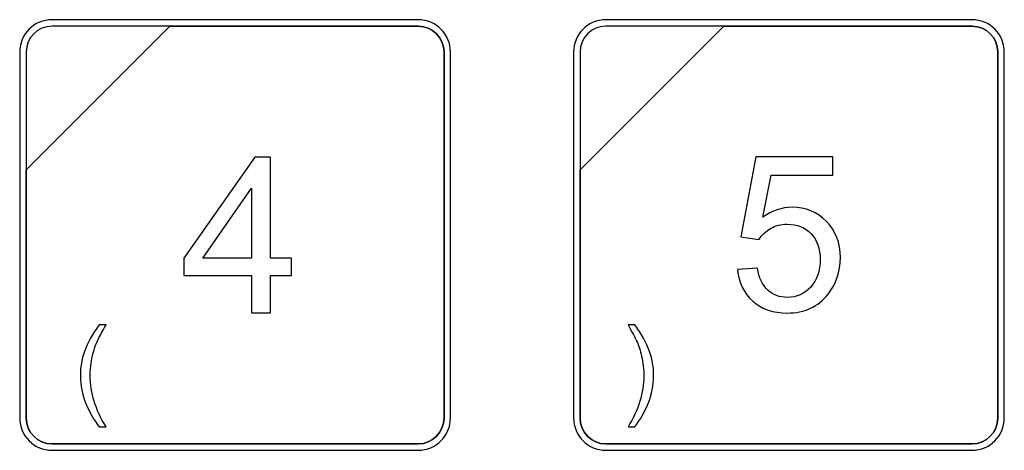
# Model space of a CAD drawing. Header units: millimetres. Extents: x 7205 to 9529, y -660 to 140.
# Tile 120 of 193: x 7604 to 7636, y -98 to -84. Entities that reach past the tile are written whole.
import ezdxf

# ---------------------------------------------------------------- set-up
doc = ezdxf.new("R2010")
doc.units = ezdxf.units.MM
doc.header["$LTSCALE"] = 3

msp = doc.modelspace()

# ---------------------------------------------------------------- linework, layer by layer
at = {"linetype": 'Continuous', "lineweight": 30}
for points, knots in [([(7605.337, -83.563), (7605.337, -83.563), (7617.237, -83.563), (7617.237, -83.563), (7617.237, -83.563), (7617.814, -83.563), (7618.287, -84.035), (7618.287, -84.613), (7618.287, -84.613), (7618.287, -84.613), (7618.287, -96.513), (7618.287, -96.513), (7618.287, -96.513), (7618.287, -97.09), (7617.814, -97.563), (7617.237, -97.563), (7617.237, -97.563), (7617.237, -97.563), (7605.337, -97.563), (7605.337, -97.563), (7605.337, -97.563), (7604.759, -97.563), (7604.287, -97.09), (7604.287, -96.513), (7604.287, -96.513), (7604.287, -96.513), (7604.287, -84.613), (7604.287, -84.613), (7604.287, -84.613), (7604.287, -84.035), (7604.759, -83.563), (7605.337, -83.563)], [0, 0, 0, 0, 0.111111, 0.111111, 0.111111, 0.111111, 0.222222, 0.222222, 0.222222, 0.222222, 0.333333, 0.333333, 0.333333, 0.333333, 0.444444, 0.444444, 0.444444, 0.444444, 0.555556, 0.555556, 0.555556, 0.555556, 0.666667, 0.666667, 0.666667, 0.666667, 0.777778, 0.777778, 0.777778, 0.777778, 1, 1, 1, 1]), ([(7605.337, -83.773), (7605.337, -83.773), (7609.168, -83.773), (7609.168, -83.773), (7609.168, -83.773), (7609.168, -83.773), (7604.497, -88.443), (7604.497, -88.443), (7604.497, -88.443), (7604.497, -88.443), (7604.497, -84.613), (7604.497, -84.613), (7604.497, -84.613), (7604.497, -84.151), (7604.875, -83.773), (7605.337, -83.773)], [0, 0, 0, 0, 0.2, 0.2, 0.2, 0.2, 0.4, 0.4, 0.4, 0.4, 0.6, 0.6, 0.6, 0.6, 1, 1, 1, 1]), ([(7609.168, -83.773), (7609.168, -83.773), (7609.18, -83.773), (7609.18, -83.773), (7609.18, -83.773), (7609.18, -83.773), (7617.237, -83.773), (7617.237, -83.773), (7617.237, -83.773), (7617.699, -83.773), (7618.077, -84.151), (7618.077, -84.613), (7618.077, -84.613), (7618.077, -84.613), (7618.077, -96.513), (7618.077, -96.513), (7618.077, -96.513), (7618.077, -96.975), (7617.699, -97.353), (7617.237, -97.353), (7617.237, -97.353), (7617.237, -97.353), (7605.337, -97.353), (7605.337, -97.353), (7605.337, -97.353), (7604.875, -97.353), (7604.497, -96.975), (7604.497, -96.513), (7604.497, -96.513), (7604.497, -96.513), (7604.497, -88.533), (7604.497, -88.533), (7604.497, -88.533), (7604.497, -88.533), (7604.497, -88.443), (7604.497, -88.443), (7604.497, -88.443), (7604.497, -88.443), (7609.168, -83.773), (7609.168, -83.773)], [0, 0, 0, 0, 0.090909, 0.090909, 0.090909, 0.090909, 0.181818, 0.181818, 0.181818, 0.181818, 0.272727, 0.272727, 0.272727, 0.272727, 0.363636, 0.363636, 0.363636, 0.363636, 0.454545, 0.454545, 0.454545, 0.454545, 0.545455, 0.545455, 0.545455, 0.545455, 0.636364, 0.636364, 0.636364, 0.636364, 0.727273, 0.727273, 0.727273, 0.727273, 0.818182, 0.818182, 0.818182, 0.818182, 1, 1, 1, 1]), ([(7618.077, -96.513), (7618.077, -96.513), (7618.077, -84.613), (7618.077, -84.613), (7618.077, -84.613), (7618.077, -84.151), (7617.699, -83.773), (7617.237, -83.773), (7617.237, -83.773), (7617.237, -83.773), (7609.18, -83.773), (7609.18, -83.773), (7609.18, -83.773), (7609.18, -83.773), (7609.168, -83.773), (7609.168, -83.773), (7609.168, -83.773), (7609.168, -83.773), (7604.497, -88.443), (7604.497, -88.443), (7604.497, -88.443), (7604.497, -88.443), (7604.497, -88.533), (7604.497, -88.533), (7604.497, -88.533), (7604.497, -88.533), (7604.497, -96.513), (7604.497, -96.513), (7604.497, -96.513), (7604.497, -96.975), (7604.875, -97.353), (7605.337, -97.353), (7605.337, -97.353), (7605.337, -97.353), (7617.237, -97.353), (7617.237, -97.353), (7617.237, -97.353), (7617.699, -97.353), (7618.077, -96.975), (7618.077, -96.513)], [0, 0, 0, 0, 0.090909, 0.090909, 0.090909, 0.090909, 0.181818, 0.181818, 0.181818, 0.181818, 0.272727, 0.272727, 0.272727, 0.272727, 0.363636, 0.363636, 0.363636, 0.363636, 0.454545, 0.454545, 0.454545, 0.454545, 0.545455, 0.545455, 0.545455, 0.545455, 0.636364, 0.636364, 0.636364, 0.636364, 0.727273, 0.727273, 0.727273, 0.727273, 0.818182, 0.818182, 0.818182, 0.818182, 1, 1, 1, 1]), ([(7623.337, -83.563), (7623.337, -83.563), (7635.237, -83.563), (7635.237, -83.563), (7635.237, -83.563), (7635.814, -83.563), (7636.287, -84.035), (7636.287, -84.613), (7636.287, -84.613), (7636.287, -84.613), (7636.287, -96.513), (7636.287, -96.513), (7636.287, -96.513), (7636.287, -97.09), (7635.814, -97.563), (7635.237, -97.563), (7635.237, -97.563), (7635.237, -97.563), (7623.337, -97.563), (7623.337, -97.563), (7623.337, -97.563), (7622.759, -97.563), (7622.287, -97.09), (7622.287, -96.513), (7622.287, -96.513), (7622.287, -96.513), (7622.287, -84.613), (7622.287, -84.613), (7622.287, -84.613), (7622.287, -84.035), (7622.759, -83.563), (7623.337, -83.563)], [0, 0, 0, 0, 0.111111, 0.111111, 0.111111, 0.111111, 0.222222, 0.222222, 0.222222, 0.222222, 0.333333, 0.333333, 0.333333, 0.333333, 0.444444, 0.444444, 0.444444, 0.444444, 0.555556, 0.555556, 0.555556, 0.555556, 0.666667, 0.666667, 0.666667, 0.666667, 0.777778, 0.777778, 0.777778, 0.777778, 1, 1, 1, 1]), ([(7623.337, -83.563), (7623.337, -83.563), (7635.237, -83.563), (7635.237, -83.563), (7635.237, -83.563), (7635.814, -83.563), (7636.287, -84.035), (7636.287, -84.613), (7636.287, -84.613), (7636.287, -84.613), (7636.287, -96.513), (7636.287, -96.513), (7636.287, -96.513), (7636.287, -97.09), (7635.814, -97.563), (7635.237, -97.563), (7635.237, -97.563), (7635.237, -97.563), (7623.337, -97.563), (7623.337, -97.563), (7623.337, -97.563), (7622.759, -97.563), (7622.287, -97.09), (7622.287, -96.513), (7622.287, -96.513), (7622.287, -96.513), (7622.287, -84.613), (7622.287, -84.613), (7622.287, -84.613), (7622.287, -84.035), (7622.759, -83.563), (7623.337, -83.563)], [0, 0, 0, 0, 0.111111, 0.111111, 0.111111, 0.111111, 0.222222, 0.222222, 0.222222, 0.222222, 0.333333, 0.333333, 0.333333, 0.333333, 0.444444, 0.444444, 0.444444, 0.444444, 0.555556, 0.555556, 0.555556, 0.555556, 0.666667, 0.666667, 0.666667, 0.666667, 0.777778, 0.777778, 0.777778, 0.777778, 1, 1, 1, 1]), ([(7623.337, -83.563), (7623.337, -83.563), (7635.237, -83.563), (7635.237, -83.563), (7635.237, -83.563), (7635.814, -83.563), (7636.287, -84.035), (7636.287, -84.613), (7636.287, -84.613), (7636.287, -84.613), (7636.287, -96.513), (7636.287, -96.513), (7636.287, -96.513), (7636.287, -97.09), (7635.814, -97.563), (7635.237, -97.563), (7635.237, -97.563), (7635.237, -97.563), (7623.337, -97.563), (7623.337, -97.563), (7623.337, -97.563), (7622.759, -97.563), (7622.287, -97.09), (7622.287, -96.513), (7622.287, -96.513), (7622.287, -96.513), (7622.287, -84.613), (7622.287, -84.613), (7622.287, -84.613), (7622.287, -84.035), (7622.759, -83.563), (7623.337, -83.563)], [0, 0, 0, 0, 0.111111, 0.111111, 0.111111, 0.111111, 0.222222, 0.222222, 0.222222, 0.222222, 0.333333, 0.333333, 0.333333, 0.333333, 0.444444, 0.444444, 0.444444, 0.444444, 0.555556, 0.555556, 0.555556, 0.555556, 0.666667, 0.666667, 0.666667, 0.666667, 0.777778, 0.777778, 0.777778, 0.777778, 1, 1, 1, 1]), ([(7623.337, -83.773), (7623.337, -83.773), (7627.168, -83.773), (7627.168, -83.773), (7627.168, -83.773), (7627.168, -83.773), (7622.497, -88.443), (7622.497, -88.443), (7622.497, -88.443), (7622.497, -88.443), (7622.497, -84.613), (7622.497, -84.613), (7622.497, -84.613), (7622.497, -84.151), (7622.875, -83.773), (7623.337, -83.773)], [0, 0, 0, 0, 0.2, 0.2, 0.2, 0.2, 0.4, 0.4, 0.4, 0.4, 0.6, 0.6, 0.6, 0.6, 1, 1, 1, 1]), ([(7627.168, -83.773), (7627.168, -83.773), (7627.18, -83.773), (7627.18, -83.773), (7627.18, -83.773), (7627.18, -83.773), (7635.237, -83.773), (7635.237, -83.773), (7635.237, -83.773), (7635.699, -83.773), (7636.077, -84.151), (7636.077, -84.613), (7636.077, -84.613), (7636.077, -84.613), (7636.077, -96.513), (7636.077, -96.513), (7636.077, -96.513), (7636.077, -96.975), (7635.699, -97.353), (7635.237, -97.353), (7635.237, -97.353), (7635.237, -97.353), (7623.337, -97.353), (7623.337, -97.353), (7623.337, -97.353), (7622.875, -97.353), (7622.497, -96.975), (7622.497, -96.513), (7622.497, -96.513), (7622.497, -96.513), (7622.497, -88.533), (7622.497, -88.533), (7622.497, -88.533), (7622.497, -88.533), (7622.497, -88.443), (7622.497, -88.443), (7622.497, -88.443), (7622.497, -88.443), (7627.168, -83.773), (7627.168, -83.773)], [0, 0, 0, 0, 0.090909, 0.090909, 0.090909, 0.090909, 0.181818, 0.181818, 0.181818, 0.181818, 0.272727, 0.272727, 0.272727, 0.272727, 0.363636, 0.363636, 0.363636, 0.363636, 0.454545, 0.454545, 0.454545, 0.454545, 0.545455, 0.545455, 0.545455, 0.545455, 0.636364, 0.636364, 0.636364, 0.636364, 0.727273, 0.727273, 0.727273, 0.727273, 0.818182, 0.818182, 0.818182, 0.818182, 1, 1, 1, 1]), ([(7636.077, -96.513), (7636.077, -96.513), (7636.077, -84.613), (7636.077, -84.613), (7636.077, -84.613), (7636.077, -84.151), (7635.699, -83.773), (7635.237, -83.773), (7635.237, -83.773), (7635.237, -83.773), (7627.18, -83.773), (7627.18, -83.773), (7627.18, -83.773), (7627.18, -83.773), (7627.168, -83.773), (7627.168, -83.773), (7627.168, -83.773), (7627.168, -83.773), (7622.497, -88.443), (7622.497, -88.443), (7622.497, -88.443), (7622.497, -88.443), (7622.497, -88.533), (7622.497, -88.533), (7622.497, -88.533), (7622.497, -88.533), (7622.497, -96.513), (7622.497, -96.513), (7622.497, -96.513), (7622.497, -96.975), (7622.875, -97.353), (7623.337, -97.353), (7623.337, -97.353), (7623.337, -97.353), (7635.237, -97.353), (7635.237, -97.353), (7635.237, -97.353), (7635.699, -97.353), (7636.077, -96.975), (7636.077, -96.513)], [0, 0, 0, 0, 0.090909, 0.090909, 0.090909, 0.090909, 0.181818, 0.181818, 0.181818, 0.181818, 0.272727, 0.272727, 0.272727, 0.272727, 0.363636, 0.363636, 0.363636, 0.363636, 0.454545, 0.454545, 0.454545, 0.454545, 0.545455, 0.545455, 0.545455, 0.545455, 0.636364, 0.636364, 0.636364, 0.636364, 0.727273, 0.727273, 0.727273, 0.727273, 0.818182, 0.818182, 0.818182, 0.818182, 1, 1, 1, 1]), ([(7623.337, -83.773), (7623.337, -83.773), (7627.168, -83.773), (7627.168, -83.773), (7627.168, -83.773), (7627.168, -83.773), (7622.497, -88.443), (7622.497, -88.443), (7622.497, -88.443), (7622.497, -88.443), (7622.497, -84.613), (7622.497, -84.613), (7622.497, -84.613), (7622.497, -84.151), (7622.875, -83.773), (7623.337, -83.773)], [0, 0, 0, 0, 0.2, 0.2, 0.2, 0.2, 0.4, 0.4, 0.4, 0.4, 0.6, 0.6, 0.6, 0.6, 1, 1, 1, 1]), ([(7627.168, -83.773), (7627.168, -83.773), (7627.18, -83.773), (7627.18, -83.773), (7627.18, -83.773), (7627.18, -83.773), (7635.237, -83.773), (7635.237, -83.773), (7635.237, -83.773), (7635.699, -83.773), (7636.077, -84.151), (7636.077, -84.613), (7636.077, -84.613), (7636.077, -84.613), (7636.077, -96.513), (7636.077, -96.513), (7636.077, -96.513), (7636.077, -96.975), (7635.699, -97.353), (7635.237, -97.353), (7635.237, -97.353), (7635.237, -97.353), (7623.337, -97.353), (7623.337, -97.353), (7623.337, -97.353), (7622.875, -97.353), (7622.497, -96.975), (7622.497, -96.513), (7622.497, -96.513), (7622.497, -96.513), (7622.497, -88.533), (7622.497, -88.533), (7622.497, -88.533), (7622.497, -88.533), (7622.497, -88.443), (7622.497, -88.443), (7622.497, -88.443), (7622.497, -88.443), (7627.168, -83.773), (7627.168, -83.773)], [0, 0, 0, 0, 0.090909, 0.090909, 0.090909, 0.090909, 0.181818, 0.181818, 0.181818, 0.181818, 0.272727, 0.272727, 0.272727, 0.272727, 0.363636, 0.363636, 0.363636, 0.363636, 0.454545, 0.454545, 0.454545, 0.454545, 0.545455, 0.545455, 0.545455, 0.545455, 0.636364, 0.636364, 0.636364, 0.636364, 0.727273, 0.727273, 0.727273, 0.727273, 0.818182, 0.818182, 0.818182, 0.818182, 1, 1, 1, 1]), ([(7636.077, -96.513), (7636.077, -96.513), (7636.077, -84.613), (7636.077, -84.613), (7636.077, -84.613), (7636.077, -84.151), (7635.699, -83.773), (7635.237, -83.773), (7635.237, -83.773), (7635.237, -83.773), (7627.18, -83.773), (7627.18, -83.773), (7627.18, -83.773), (7627.18, -83.773), (7627.168, -83.773), (7627.168, -83.773), (7627.168, -83.773), (7627.168, -83.773), (7622.497, -88.443), (7622.497, -88.443), (7622.497, -88.443), (7622.497, -88.443), (7622.497, -88.533), (7622.497, -88.533), (7622.497, -88.533), (7622.497, -88.533), (7622.497, -96.513), (7622.497, -96.513), (7622.497, -96.513), (7622.497, -96.975), (7622.875, -97.353), (7623.337, -97.353), (7623.337, -97.353), (7623.337, -97.353), (7635.237, -97.353), (7635.237, -97.353), (7635.237, -97.353), (7635.699, -97.353), (7636.077, -96.975), (7636.077, -96.513)], [0, 0, 0, 0, 0.090909, 0.090909, 0.090909, 0.090909, 0.181818, 0.181818, 0.181818, 0.181818, 0.272727, 0.272727, 0.272727, 0.272727, 0.363636, 0.363636, 0.363636, 0.363636, 0.454545, 0.454545, 0.454545, 0.454545, 0.545455, 0.545455, 0.545455, 0.545455, 0.636364, 0.636364, 0.636364, 0.636364, 0.727273, 0.727273, 0.727273, 0.727273, 0.818182, 0.818182, 0.818182, 0.818182, 1, 1, 1, 1]), ([(7623.337, -83.773), (7623.337, -83.773), (7627.168, -83.773), (7627.168, -83.773), (7627.168, -83.773), (7627.168, -83.773), (7622.497, -88.443), (7622.497, -88.443), (7622.497, -88.443), (7622.497, -88.443), (7622.497, -84.613), (7622.497, -84.613), (7622.497, -84.613), (7622.497, -84.151), (7622.875, -83.773), (7623.337, -83.773)], [0, 0, 0, 0, 0.2, 0.2, 0.2, 0.2, 0.4, 0.4, 0.4, 0.4, 0.6, 0.6, 0.6, 0.6, 1, 1, 1, 1]), ([(7627.168, -83.773), (7627.168, -83.773), (7627.18, -83.773), (7627.18, -83.773), (7627.18, -83.773), (7627.18, -83.773), (7635.237, -83.773), (7635.237, -83.773), (7635.237, -83.773), (7635.699, -83.773), (7636.077, -84.151), (7636.077, -84.613), (7636.077, -84.613), (7636.077, -84.613), (7636.077, -96.513), (7636.077, -96.513), (7636.077, -96.513), (7636.077, -96.975), (7635.699, -97.353), (7635.237, -97.353), (7635.237, -97.353), (7635.237, -97.353), (7623.337, -97.353), (7623.337, -97.353), (7623.337, -97.353), (7622.875, -97.353), (7622.497, -96.975), (7622.497, -96.513), (7622.497, -96.513), (7622.497, -96.513), (7622.497, -88.533), (7622.497, -88.533), (7622.497, -88.533), (7622.497, -88.533), (7622.497, -88.443), (7622.497, -88.443), (7622.497, -88.443), (7622.497, -88.443), (7627.168, -83.773), (7627.168, -83.773)], [0, 0, 0, 0, 0.090909, 0.090909, 0.090909, 0.090909, 0.181818, 0.181818, 0.181818, 0.181818, 0.272727, 0.272727, 0.272727, 0.272727, 0.363636, 0.363636, 0.363636, 0.363636, 0.454545, 0.454545, 0.454545, 0.454545, 0.545455, 0.545455, 0.545455, 0.545455, 0.636364, 0.636364, 0.636364, 0.636364, 0.727273, 0.727273, 0.727273, 0.727273, 0.818182, 0.818182, 0.818182, 0.818182, 1, 1, 1, 1]), ([(7636.077, -96.513), (7636.077, -96.513), (7636.077, -84.613), (7636.077, -84.613), (7636.077, -84.613), (7636.077, -84.151), (7635.699, -83.773), (7635.237, -83.773), (7635.237, -83.773), (7635.237, -83.773), (7627.18, -83.773), (7627.18, -83.773), (7627.18, -83.773), (7627.18, -83.773), (7627.168, -83.773), (7627.168, -83.773), (7627.168, -83.773), (7627.168, -83.773), (7622.497, -88.443), (7622.497, -88.443), (7622.497, -88.443), (7622.497, -88.443), (7622.497, -88.533), (7622.497, -88.533), (7622.497, -88.533), (7622.497, -88.533), (7622.497, -96.513), (7622.497, -96.513), (7622.497, -96.513), (7622.497, -96.975), (7622.875, -97.353), (7623.337, -97.353), (7623.337, -97.353), (7623.337, -97.353), (7635.237, -97.353), (7635.237, -97.353), (7635.237, -97.353), (7635.699, -97.353), (7636.077, -96.975), (7636.077, -96.513)], [0, 0, 0, 0, 0.090909, 0.090909, 0.090909, 0.090909, 0.181818, 0.181818, 0.181818, 0.181818, 0.272727, 0.272727, 0.272727, 0.272727, 0.363636, 0.363636, 0.363636, 0.363636, 0.454545, 0.454545, 0.454545, 0.454545, 0.545455, 0.545455, 0.545455, 0.545455, 0.636364, 0.636364, 0.636364, 0.636364, 0.727273, 0.727273, 0.727273, 0.727273, 0.818182, 0.818182, 0.818182, 0.818182, 1, 1, 1, 1]), ([(7611.821, -93.089), (7611.821, -93.089), (7611.821, -91.882), (7611.821, -91.882), (7611.821, -91.882), (7611.821, -91.882), (7609.626, -91.882), (7609.626, -91.882), (7609.626, -91.882), (7609.626, -91.882), (7609.626, -91.311), (7609.626, -91.311), (7609.626, -91.311), (7609.626, -91.311), (7611.933, -88.037), (7611.933, -88.037), (7611.933, -88.037), (7611.933, -88.037), (7612.442, -88.037), (7612.442, -88.037), (7612.442, -88.037), (7612.442, -88.037), (7612.442, -91.311), (7612.442, -91.311), (7612.442, -91.311), (7612.442, -91.311), (7613.126, -91.311), (7613.126, -91.311), (7613.126, -91.311), (7613.126, -91.311), (7613.126, -91.882), (7613.126, -91.882), (7613.126, -91.882), (7613.126, -91.882), (7612.442, -91.882), (7612.442, -91.882), (7612.442, -91.882), (7612.442, -91.882), (7612.442, -93.089), (7612.442, -93.089), (7612.442, -93.089), (7612.442, -93.089), (7611.821, -93.089), (7611.821, -93.089)], [0, 0, 0, 0, 0.083333, 0.083333, 0.083333, 0.083333, 0.166667, 0.166667, 0.166667, 0.166667, 0.25, 0.25, 0.25, 0.25, 0.333333, 0.333333, 0.333333, 0.333333, 0.416667, 0.416667, 0.416667, 0.416667, 0.5, 0.5, 0.5, 0.5, 0.583333, 0.583333, 0.583333, 0.583333, 0.666667, 0.666667, 0.666667, 0.666667, 0.75, 0.75, 0.75, 0.75, 0.833333, 0.833333, 0.833333, 0.833333, 1, 1, 1, 1]), ([(7627.615, -91.688), (7627.615, -91.688), (7628.264, -91.639), (7628.264, -91.639), (7628.264, -91.639), (7628.312, -91.955), (7628.424, -92.192), (7628.598, -92.352), (7628.598, -92.352), (7628.772, -92.511), (7628.985, -92.591), (7629.235, -92.591), (7629.235, -92.591), (7629.537, -92.591), (7629.79, -92.478), (7629.996, -92.254), (7629.996, -92.254), (7630.201, -92.028), (7630.303, -91.729), (7630.303, -91.358), (7630.303, -91.358), (7630.303, -91.004), (7630.205, -90.725), (7630.009, -90.52), (7630.009, -90.52), (7629.813, -90.316), (7629.553, -90.213), (7629.229, -90.213), (7629.229, -90.213), (7629.028, -90.213), (7628.848, -90.259), (7628.688, -90.351), (7628.688, -90.351), (7628.53, -90.443), (7628.405, -90.561), (7628.313, -90.707), (7628.313, -90.707), (7628.313, -90.707), (7627.728, -90.623), (7627.728, -90.623), (7627.728, -90.623), (7627.728, -90.623), (7628.215, -88.026), (7628.215, -88.026), (7628.215, -88.026), (7628.215, -88.026), (7630.719, -88.026), (7630.719, -88.026), (7630.719, -88.026), (7630.719, -88.026), (7630.719, -88.619), (7630.719, -88.619), (7630.719, -88.619), (7630.719, -88.619), (7628.71, -88.619), (7628.71, -88.619), (7628.71, -88.619), (7628.71, -88.619), (7628.44, -89.982), (7628.44, -89.982), (7628.44, -89.982), (7628.743, -89.769), (7629.06, -89.663), (7629.392, -89.663), (7629.392, -89.663), (7629.831, -89.663), (7630.203, -89.816), (7630.505, -90.122), (7630.505, -90.122), (7630.807, -90.427), (7630.959, -90.82), (7630.959, -91.3), (7630.959, -91.3), (7630.959, -91.757), (7630.826, -92.152), (7630.56, -92.485), (7630.56, -92.485), (7630.237, -92.895), (7629.795, -93.099), (7629.235, -93.099), (7629.235, -93.099), (7628.777, -93.099), (7628.403, -92.97), (7628.112, -92.712), (7628.112, -92.712), (7627.822, -92.455), (7627.656, -92.114), (7627.615, -91.688)], [0, 0, 0, 0, 0.043478, 0.043478, 0.043478, 0.043478, 0.086957, 0.086957, 0.086957, 0.086957, 0.130435, 0.130435, 0.130435, 0.130435, 0.173913, 0.173913, 0.173913, 0.173913, 0.217391, 0.217391, 0.217391, 0.217391, 0.26087, 0.26087, 0.26087, 0.26087, 0.304348, 0.304348, 0.304348, 0.304348, 0.347826, 0.347826, 0.347826, 0.347826, 0.391304, 0.391304, 0.391304, 0.391304, 0.434783, 0.434783, 0.434783, 0.434783, 0.478261, 0.478261, 0.478261, 0.478261, 0.521739, 0.521739, 0.521739, 0.521739, 0.565217, 0.565217, 0.565217, 0.565217, 0.608696, 0.608696, 0.608696, 0.608696, 0.652174, 0.652174, 0.652174, 0.652174, 0.695652, 0.695652, 0.695652, 0.695652, 0.73913, 0.73913, 0.73913, 0.73913, 0.782609, 0.782609, 0.782609, 0.782609, 0.826087, 0.826087, 0.826087, 0.826087, 0.869565, 0.869565, 0.869565, 0.869565, 0.913043, 0.913043, 0.913043, 0.913043, 1, 1, 1, 1]), ([(7611.821, -91.311), (7611.821, -91.311), (7611.821, -89.037), (7611.821, -89.037), (7611.821, -89.037), (7611.821, -89.037), (7610.237, -91.311), (7610.237, -91.311), (7610.237, -91.311), (7610.237, -91.311), (7611.821, -91.311), (7611.821, -91.311)], [0, 0, 0, 0, 0.25, 0.25, 0.25, 0.25, 0.5, 0.5, 0.5, 0.5, 1, 1, 1, 1]), ([(7606.869, -96.796), (7606.699, -96.58), (7606.554, -96.328), (7606.436, -96.039), (7606.436, -96.039), (7606.318, -95.749), (7606.259, -95.45), (7606.259, -95.14), (7606.259, -95.14), (7606.259, -94.866), (7606.303, -94.605), (7606.391, -94.355), (7606.391, -94.355), (7606.495, -94.064), (7606.654, -93.775), (7606.869, -93.487), (7606.869, -93.487), (7606.869, -93.487), (7607.092, -93.487), (7607.092, -93.487), (7607.092, -93.487), (7606.953, -93.726), (7606.861, -93.896), (7606.816, -93.999), (7606.816, -93.999), (7606.746, -94.157), (7606.691, -94.322), (7606.651, -94.494), (7606.651, -94.494), (7606.601, -94.709), (7606.577, -94.925), (7606.577, -95.141), (7606.577, -95.141), (7606.577, -95.694), (7606.748, -96.245), (7607.092, -96.796), (7607.092, -96.796), (7607.092, -96.796), (7606.869, -96.796), (7606.869, -96.796)], [0, 0, 0, 0, 0.090909, 0.090909, 0.090909, 0.090909, 0.181818, 0.181818, 0.181818, 0.181818, 0.272727, 0.272727, 0.272727, 0.272727, 0.363636, 0.363636, 0.363636, 0.363636, 0.454545, 0.454545, 0.454545, 0.454545, 0.545455, 0.545455, 0.545455, 0.545455, 0.636364, 0.636364, 0.636364, 0.636364, 0.727273, 0.727273, 0.727273, 0.727273, 0.818182, 0.818182, 0.818182, 0.818182, 1, 1, 1, 1]), ([(7624.28, -96.796), (7624.28, -96.796), (7624.058, -96.796), (7624.058, -96.796), (7624.058, -96.796), (7624.401, -96.245), (7624.573, -95.694), (7624.573, -95.141), (7624.573, -95.141), (7624.573, -94.926), (7624.548, -94.712), (7624.499, -94.499), (7624.499, -94.499), (7624.46, -94.327), (7624.405, -94.162), (7624.335, -94.003), (7624.335, -94.003), (7624.291, -93.9), (7624.198, -93.728), (7624.058, -93.487), (7624.058, -93.487), (7624.058, -93.487), (7624.28, -93.487), (7624.28, -93.487), (7624.28, -93.487), (7624.495, -93.775), (7624.655, -94.064), (7624.758, -94.355), (7624.758, -94.355), (7624.846, -94.605), (7624.89, -94.866), (7624.89, -95.14), (7624.89, -95.14), (7624.89, -95.45), (7624.831, -95.749), (7624.712, -96.039), (7624.712, -96.039), (7624.594, -96.328), (7624.45, -96.58), (7624.28, -96.796)], [0, 0, 0, 0, 0.090909, 0.090909, 0.090909, 0.090909, 0.181818, 0.181818, 0.181818, 0.181818, 0.272727, 0.272727, 0.272727, 0.272727, 0.363636, 0.363636, 0.363636, 0.363636, 0.454545, 0.454545, 0.454545, 0.454545, 0.545455, 0.545455, 0.545455, 0.545455, 0.636364, 0.636364, 0.636364, 0.636364, 0.727273, 0.727273, 0.727273, 0.727273, 0.818182, 0.818182, 0.818182, 0.818182, 1, 1, 1, 1])]:
    msp.add_open_spline(points, degree=3, knots=knots, dxfattribs=at)

doc.saveas('drawing.dxf')
